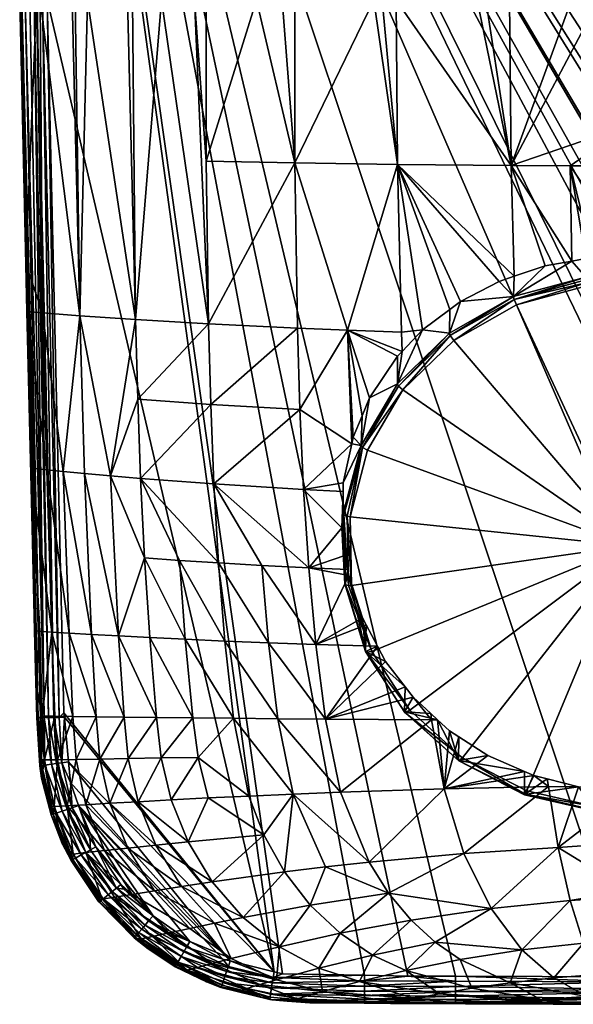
# Model space of a CAD drawing. Extents: x -0.028 to 0.038, y -0.127 to 0.028.
# Tile 1 of 34: x -0.023 to -0.002, y -0.127 to -0.091. Entities that reach past the tile are written whole.
import ezdxf

# ---------------------------------------------------------------- set-up
doc = ezdxf.new("R2010")
doc.units = 0
doc.layers.add('mesh', color=7, linetype='CONTINUOUS')

msp = doc.modelspace()

# ---------------------------------------------------------------- meshes
at = {"layer": 'mesh'}
mesh = msp.add_polyface(dxfattribs=at)
corners = [(0.01877, -0.122204, 0.128967), (0.018139, -0.122954, 0.128967), (-0.022335, -0.060637, 0.128967), (-0.008449, -0.126299, 0.128967), (-0.010035, -0.12627, 0.128967), (0.020097, -0.118574, 0.128967), (0.019746, -0.120222, 0.128967), (0.020337, -0.11364, 0.128967), (0.020241, -0.116949, 0.128967), (0.00614, -0.126303, 0.128967), (-0.000374, -0.126331, 0.128967), (0.012641, -0.126049, 0.128967), (0.01015, -0.126286, 0.128967), (0.015594, -0.125149, 0.128967), (0.014207, -0.125713, 0.128967), (-0.001337, -0.06066, 0.104378), (-0.001473, -0.09066, 0.104914), (-0.000375, -0.09066, 0.10488), (-0.002538, -0.06066, 0.104557), (-0.002473, -0.09066, 0.105092), (-0.003409, -0.06066, 0.104688), (-0.00474, -0.09066, 0.105494), (-0.005704, -0.06066, 0.105031), (-0.005606, -0.09066, 0.105648), (-0.005956, -0.06066, 0.105128), (-0.005923, -0.09066, 0.10578), (-0.006337, -0.06066, 0.105276), (-0.008878, -0.09066, 0.107011), (-0.009331, -0.06066, 0.106434), (-0.009385, -0.09066, 0.107222), (-0.010205, -0.06066, 0.106773), (-0.009694, -0.09066, 0.10735), (-0.01134, -0.06066, 0.107543), (-0.012583, -0.09066, 0.109375), (-0.01308, -0.06066, 0.108725), (-0.01304, -0.09066, 0.109695), (-0.014364, -0.06066, 0.109596), (-0.013983, -0.09066, 0.110356), (-0.015094, -0.06066, 0.110366), (-0.015815, -0.09066, 0.112319), (-0.016483, -0.06066, 0.111833), (-0.016237, -0.09066, 0.112771), (-0.008829, -0.09667, 0.107038), (-0.02201, -0.09066, 0.12393), (-0.022628, -0.09066, 0.127921), (-0.022402, -0.100319, 0.127925), (-0.012582, -0.096618, 0.109345), (-0.015819, -0.096559, 0.112269), (-0.004677, -0.096708, 0.105521), (-0.000375, -0.095236, 0.10496), (-0.002528, -0.096718, 0.105122), (-0.000375, -0.096722, 0.104986), (-0.02015, -0.09066, 0.118439), (-0.018392, -0.102336, 0.115681), (-0.018691, -0.09066, 0.116081), (-0.020597, -0.09066, 0.119634), (-0.020432, -0.102196, 0.11946), (-0.020705, -0.09066, 0.119924), (-0.02179, -0.102091, 0.123632), (-0.021992, -0.09066, 0.123811), (-0.021874, -0.09066, 0.123044), (-0.018504, -0.09066, 0.115778), (-0.017445, -0.09066, 0.114066), (-0.015729, -0.102494, 0.112335), (-0.022613, -0.09066, 0.1281)]
mesh.append_faces([[corners[k] for k in face] for face in [(0, 1, 2, 2), (3, 4, 2, 2), (5, 6, 2, 2), (7, 8, 2, 2), (9, 10, 2, 2), (11, 12, 2, 2), (13, 14, 2, 2), (15, 16, 17, 17), (18, 19, 16, 16), (20, 21, 19, 19), (22, 23, 21, 21), (24, 25, 23, 23), (26, 27, 25, 25), (28, 29, 27, 27), (30, 31, 29, 29), (32, 33, 31, 31), (34, 35, 33, 33), (36, 37, 35, 35), (38, 39, 37, 37), (40, 41, 39, 39), (42, 27, 29, 29), (43, 44, 45, 45), (46, 35, 37, 37), (46, 33, 35, 35), (31, 33, 46, 46), (37, 47, 46, 46), (48, 27, 42, 42), (25, 27, 48, 48), (49, 17, 16, 16), (48, 23, 25, 25), (48, 21, 23, 23), (19, 21, 48, 48), (48, 16, 19, 19), (48, 49, 16, 16), (50, 49, 48, 48), (50, 51, 49, 49), (52, 53, 54, 54), (55, 56, 52, 52), (55, 57, 56, 56), (58, 59, 43, 43), (60, 59, 58, 58), (57, 60, 56, 56), (53, 61, 54, 54), (53, 62, 61, 61), (63, 41, 62, 62), (47, 39, 41, 41), (37, 39, 47, 47), (42, 31, 46, 46), (29, 31, 42, 42), (44, 64, 45, 45)]])
mesh = msp.add_polyface(dxfattribs=at)
corners = [(-0.022335, -0.060637, 0.128967), (-0.013026, -0.126216, 0.128967), (-0.013337, -0.126139, 0.128967), (-0.010035, -0.12627, 0.128967), (-0.021187, -0.116855, 0.128951), (-0.021629, -0.090637, 0.128967), (-0.02101, -0.116694, 0.128967), (-0.022361, -0.102041, 0.127923), (-0.021998, -0.116876, 0.128089), (-0.022224, -0.10776, 0.127919), (-0.022082, -0.113703, 0.127914), (-0.022037, -0.115565, 0.127912), (-0.021452, -0.113741, 0.123923), (-0.021636, -0.107822, 0.123643), (-0.021887, -0.113715, 0.125969), (-0.021802, -0.116808, 0.126126), (-0.021344, -0.116814, 0.124207), (-0.018814, -0.116847, 0.119348), (-0.017634, -0.116861, 0.117976), (-0.019022, -0.11388, 0.118664), (-0.015365, -0.111217, 0.113648), (-0.013788, -0.11131, 0.112375), (-0.015533, -0.108337, 0.113018), (-0.013538, -0.114134, 0.113318), (-0.015132, -0.114069, 0.114488), (-0.013205, -0.116906, 0.114498), (-0.012262, -0.108539, 0.110423), (-0.012396, -0.105622, 0.109847), (-0.01207, -0.1114, 0.111226), (-0.011808, -0.114197, 0.112265), (-0.020819, -0.113779, 0.122034), (-0.020682, -0.116823, 0.12245), (-0.021038, -0.107882, 0.12158), (-0.020005, -0.113826, 0.120285), (-0.020261, -0.107956, 0.11964), (-0.019316, -0.108041, 0.117815), (-0.018068, -0.111034, 0.116542), (-0.016793, -0.111124, 0.115038), (-0.018211, -0.108135, 0.116102), (-0.016581, -0.114004, 0.115769), (-0.017879, -0.11394, 0.11716), (-0.016302, -0.116875, 0.116713), (-0.018316, -0.105239, 0.115821), (-0.01565, -0.105431, 0.112585), (-0.019834, -0.116834, 0.120836), (-0.022613, -0.09066, 0.1281), (-0.021865, -0.116872, 0.128479), (-0.022422, -0.090655, 0.128577), (-0.021734, -0.116869, 0.128653), (-0.021953, -0.116874, 0.128286), (-0.022553, -0.090658, 0.128333)]
mesh.append_faces([[corners[k] for k in face] for face in [(0, 1, 2, 2), (0, 3, 1, 1), (4, 5, 6, 6), (7, 8, 9, 9), (8, 10, 9, 9), (8, 11, 10, 10), (9, 12, 13, 13), (11, 14, 10, 10), (11, 15, 14, 14), (14, 9, 10, 10), (14, 12, 9, 9), (15, 12, 14, 14), (15, 16, 12, 12), (17, 18, 19, 19), (20, 21, 22, 22), (20, 23, 21, 21), (24, 23, 20, 20), (24, 25, 23, 23), (22, 26, 27, 27), (21, 28, 22, 22), (23, 29, 21, 21), (30, 12, 31, 31), (30, 13, 12, 12), (32, 13, 30, 30), (19, 33, 17, 17), (19, 34, 33, 33), (35, 34, 19, 19), (36, 37, 38, 38), (36, 39, 37, 37), (40, 39, 36, 36), (40, 41, 39, 39), (40, 19, 18, 18), (36, 19, 40, 40), (36, 35, 19, 19), (38, 35, 36, 36), (38, 42, 35, 35), (43, 42, 38, 38), (33, 30, 44, 44), (33, 32, 30, 30), (34, 32, 33, 33), (24, 37, 39, 39), (20, 37, 24, 24), (20, 38, 37, 37), (22, 38, 20, 20), (22, 43, 38, 38), (27, 43, 22, 22), (7, 45, 8, 8), (46, 47, 48, 48), (8, 45, 49, 49), (49, 50, 46, 46)]])
mesh = msp.add_polyface(dxfattribs=at)
corners = [(-0.021629, -0.090637, 0.128967), (-0.022335, -0.060637, 0.128967), (-0.013337, -0.126139, 0.128967), (-0.02101, -0.116694, 0.128967), (-0.022361, -0.102041, 0.127923), (-0.02179, -0.102091, 0.123632), (-0.022402, -0.100319, 0.127925), (-0.021636, -0.107822, 0.123643), (-0.022224, -0.10776, 0.127919), (-0.010124, -0.105853, 0.108486), (-0.009847, -0.105192, 0.108198), (-0.010655, -0.102725, 0.108291), (-0.012582, -0.096618, 0.109345), (-0.015729, -0.102494, 0.112335), (-0.012485, -0.102652, 0.109495), (-0.015819, -0.096559, 0.112269), (-0.010447, -0.106627, 0.108824), (-0.0105, -0.106874, 0.108916), (-0.012396, -0.105622, 0.109847), (-0.008681, -0.102791, 0.107248), (-0.008829, -0.09667, 0.107038), (-0.02015, -0.09066, 0.118439), (-0.020432, -0.102196, 0.11946), (-0.018392, -0.102336, 0.115681), (-0.02201, -0.09066, 0.12393), (-0.021038, -0.107882, 0.12158), (-0.021874, -0.09066, 0.123044), (-0.020261, -0.107956, 0.11964), (-0.019316, -0.108041, 0.117815), (-0.018316, -0.105239, 0.115821), (-0.01565, -0.105431, 0.112585), (-0.017445, -0.09066, 0.114066), (-0.016237, -0.09066, 0.112771), (-0.021187, -0.116855, 0.128951), (-0.021793, -0.09064, 0.128948), (-0.022613, -0.09066, 0.1281), (-0.021953, -0.116874, 0.128286), (-0.022553, -0.090658, 0.128333), (-0.022422, -0.090655, 0.128577), (-0.021865, -0.116872, 0.128479), (-0.021569, -0.116865, 0.128794), (-0.0221, -0.090648, 0.12885), (-0.021999, -0.090645, 0.128888), (-0.021382, -0.11686, 0.128894), (-0.021734, -0.116869, 0.128653), (-0.022256, -0.090651, 0.128743), (-0.008825, -0.103676, 0.107436), (-0.008654, -0.103496, 0.107334), (-0.010155, -0.106927, 0.105579), (-0.008832, -0.104678, 0.104738), (-0.010104, -0.107001, 0.10544), (-0.009922, -0.1071, 0.105376), (-0.008631, -0.104905, 0.104555)]
mesh.append_faces([[corners[k] for k in face] for face in [(0, 1, 2, 2), (2, 3, 0, 0), (4, 5, 6, 6), (4, 7, 5, 5), (8, 7, 4, 4), (9, 10, 11, 11), (12, 13, 14, 14), (12, 15, 13, 13), (11, 16, 9, 9), (11, 17, 16, 16), (18, 17, 11, 11), (11, 19, 20, 20), (21, 22, 23, 23), (5, 24, 6, 6), (25, 5, 7, 7), (22, 5, 25, 25), (22, 26, 5, 5), (27, 22, 25, 25), (28, 22, 27, 27), (28, 23, 22, 22), (29, 23, 28, 28), (29, 13, 23, 23), (30, 13, 29, 29), (30, 14, 13, 13), (13, 31, 23, 23), (15, 32, 13, 13), (18, 14, 30, 30), (11, 14, 18, 18), (11, 12, 14, 14), (20, 12, 11, 11), (33, 34, 0, 0), (6, 35, 4, 4), (36, 35, 37, 37), (37, 38, 39, 39), (40, 41, 42, 42), (43, 42, 34, 34), (43, 40, 42, 42), (33, 43, 34, 34), (44, 45, 41, 41), (44, 38, 45, 45), (40, 44, 41, 41), (11, 10, 46, 46), (46, 47, 11, 11), (48, 9, 16, 16), (48, 10, 9, 9), (49, 10, 48, 48), (49, 46, 10, 10), (48, 50, 49, 49), (50, 51, 52, 52)]])
mesh = msp.add_polyface(dxfattribs=at)
corners = [(-0.022335, -0.060637, 0.128967), (-0.006709, -0.126306, 0.128967), (-0.008449, -0.126299, 0.128967), (-0.010608, -0.111681, 0.110492), (-0.011808, -0.114197, 0.112265), (-0.010108, -0.113221, 0.110906), (-0.01207, -0.1114, 0.111226), (-0.01064, -0.111464, 0.110429), (-0.009973, -0.113477, 0.110974), (-0.009561, -0.114261, 0.111181), (-0.011462, -0.11692, 0.11355), (-0.008552, -0.115747, 0.111583), (-0.009268, -0.114818, 0.111329), (-0.010861, -0.109941, 0.109989), (-0.012262, -0.108539, 0.110423), (-0.010717, -0.110933, 0.110275), (-0.010818, -0.108611, 0.109555), (-0.010916, -0.11959, 0.115088), (-0.007586, -0.116946, 0.111977), (-0.012396, -0.105622, 0.109847), (-0.0105, -0.106874, 0.108916), (-0.015533, -0.108337, 0.113018), (-0.013788, -0.11131, 0.112375), (-0.013538, -0.114134, 0.113318), (-0.013205, -0.116906, 0.114498), (-0.012643, -0.119658, 0.115925), (-0.010807, -0.108291, 0.10945), (-0.010811, -0.10942, 0.106511), (-0.010155, -0.106927, 0.105579), (-0.010447, -0.106627, 0.108824), (-0.010755, -0.111987, 0.10747), (-0.009992, -0.114453, 0.108392), (-0.010786, -0.109461, 0.10641), (-0.010731, -0.112022, 0.107367), (-0.00997, -0.114482, 0.108287), (-0.010104, -0.107001, 0.10544), (-0.01067, -0.109514, 0.106305), (-0.010615, -0.112046, 0.107252), (-0.009763, -0.114447, 0.108123), (-0.010562, -0.109534, 0.106286), (-0.009922, -0.1071, 0.105376), (-0.010508, -0.11204, 0.107223)]
mesh.append_faces([[corners[k] for k in face] for face in [(0, 1, 2, 2), (3, 4, 5, 5), (3, 6, 4, 4), (7, 6, 3, 3), (4, 8, 5, 5), (4, 9, 8, 8), (10, 9, 4, 4), (11, 12, 10, 10), (6, 13, 14, 14), (6, 15, 13, 13), (7, 15, 6, 6), (13, 16, 14, 14), (17, 18, 10, 10), (19, 14, 20, 20), (21, 6, 14, 14), (22, 4, 6, 6), (23, 10, 4, 4), (24, 10, 23, 23), (24, 17, 10, 10), (25, 17, 24, 24), (14, 26, 20, 20), (14, 16, 26, 26), (27, 26, 16, 16), (28, 26, 27, 27), (28, 20, 26, 26), (29, 20, 28, 28), (13, 27, 16, 16), (13, 30, 27, 27), (15, 30, 13, 13), (31, 3, 5, 5), (30, 3, 31, 31), (30, 7, 3, 3), (15, 7, 30, 30), (27, 32, 28, 28), (27, 33, 32, 32), (30, 33, 27, 27), (30, 34, 33, 33), (31, 34, 30, 30), (28, 32, 35, 35), (32, 36, 35, 35), (32, 37, 36, 36), (33, 37, 32, 32), (33, 38, 37, 37), (34, 38, 33, 33), (35, 39, 40, 40), (36, 39, 35, 35), (36, 41, 39, 39), (37, 41, 36, 36), (37, 38, 41, 41)]])
mesh = msp.add_polyface(dxfattribs=at)
corners = [(-0.022335, -0.060637, 0.128967), (-0.000374, -0.126331, 0.128967), (-0.006709, -0.126306, 0.128967), (0.009397, -0.126289, 0.128967), (0.00614, -0.126303, 0.128967), (0.01015, -0.126286, 0.128967), (0.013607, -0.125957, 0.128967), (0.012641, -0.126049, 0.128967), (-0.007586, -0.116946, 0.111977), (-0.007616, -0.116717, 0.111859), (-0.008262, -0.116123, 0.111687), (-0.007372, -0.116941, 0.111925), (-0.007128, -0.11947, 0.113701), (-0.00693, -0.117348, 0.112043), (-0.006583, -0.117571, 0.112112), (-0.00553, -0.118251, 0.112323), (-0.011462, -0.11692, 0.11355), (-0.009268, -0.114818, 0.111329), (-0.009561, -0.114261, 0.111181), (-0.008552, -0.115747, 0.111583), (-0.010916, -0.11959, 0.115088), (-0.008574, -0.11665, 0.109214), (-0.009992, -0.114453, 0.108392), (-0.009973, -0.113477, 0.110974), (-0.010108, -0.113221, 0.110906), (-0.006597, -0.118429, 0.109879), (-0.004186, -0.118831, 0.11251), (0.003838, -0.119515, 0.110285), (0.003822, -0.118665, 0.112457), (0.004781, -0.118251, 0.112323), (-0.000375, -0.110594, 0.106683), (-0.006449, -0.118328, 0.109574), (-0.004105, -0.119537, 0.110026), (-0.008379, -0.116592, 0.108925), (-0.009763, -0.114447, 0.108123), (0.001168, -0.120086, 0.110231), (0.003738, -0.119389, 0.109971), (-0.001507, -0.120137, 0.11025), (0.006028, -0.118092, 0.109486), (0.009014, -0.106742, 0.105242), (0.007629, -0.104597, 0.10444), (-0.008631, -0.104905, 0.104555), (-0.009922, -0.1071, 0.105376), (-0.010508, -0.11204, 0.107223), (-0.010562, -0.109534, 0.106286), (-0.006583, -0.118448, 0.10977), (-0.004187, -0.119684, 0.110232), (-0.008555, -0.116674, 0.109107), (-0.00997, -0.114482, 0.108287), (-0.004162, -0.119654, 0.110128)]
mesh.append_faces([[corners[k] for k in face] for face in [(0, 1, 2, 2), (0, 3, 4, 4), (0, 5, 3, 3), (0, 6, 7, 7), (8, 9, 10, 10), (8, 11, 9, 9), (12, 11, 8, 8), (12, 13, 11, 11), (12, 14, 13, 13), (12, 15, 14, 14), (16, 17, 18, 18), (16, 10, 19, 19), (16, 8, 10, 10), (20, 12, 8, 8), (21, 19, 10, 10), (22, 23, 18, 18), (22, 24, 23, 23), (22, 19, 21, 21), (22, 17, 19, 19), (18, 17, 22, 22), (25, 13, 14, 14), (25, 11, 13, 13), (21, 11, 25, 25), (21, 9, 11, 11), (10, 9, 21, 21), (25, 15, 26, 26), (14, 15, 25, 25), (27, 28, 29, 29), (30, 31, 32, 32), (30, 33, 31, 31), (34, 33, 30, 30), (30, 35, 36, 36), (30, 37, 35, 35), (32, 37, 30, 30), (36, 38, 30, 30), (39, 40, 30, 30), (30, 41, 42, 42), (30, 43, 34, 34), (30, 44, 43, 43), (42, 44, 30, 30), (25, 45, 21, 21), (25, 46, 45, 45), (22, 47, 48, 48), (21, 47, 22, 22), (21, 45, 47, 47), (45, 31, 47, 47), (45, 49, 31, 31), (48, 33, 34, 34), (47, 33, 48, 48), (47, 31, 33, 33)]])
mesh = msp.add_polyface(dxfattribs=at)
corners = [(0.009979, -0.107929, 0.109314), (0.011656, -0.105621, 0.109854), (0.009758, -0.106906, 0.108929), (0.010058, -0.108291, 0.10945), (0.01133, -0.1114, 0.111232), (0.00989, -0.111464, 0.110429), (0.009858, -0.111681, 0.110492), (0.010026, -0.110528, 0.110158), (0.011522, -0.108538, 0.110429), (0.010111, -0.109941, 0.109989), (0.010068, -0.108611, 0.109555), (0.009396, -0.113104, 0.110874), (0.011068, -0.114197, 0.112271), (0.012799, -0.114134, 0.113325), (0.014394, -0.114069, 0.114497), (0.013048, -0.11131, 0.112382), (0.014912, -0.10543, 0.112595), (0.014795, -0.108337, 0.113028), (-0.022335, -0.060637, 0.128967), (0.0157, -0.125072, 0.128967), (0.015594, -0.125149, 0.128967), (0.017015, -0.124119, 0.128967), (0.017383, -0.123852, 0.128967), (0.018139, -0.122954, 0.128967), (0.019053, -0.121629, 0.128967), (0.01877, -0.122204, 0.128967), (0.014207, -0.125713, 0.128967), (0.013607, -0.125957, 0.128967), (0.010061, -0.111594, 0.107323), (0.009405, -0.114086, 0.108255), (0.010006, -0.109027, 0.106363), (0.009697, -0.106627, 0.108824), (0.009243, -0.106561, 0.105441), (-0.000375, -0.110594, 0.106683), (0.009758, -0.109149, 0.106142), (0.009014, -0.106742, 0.105242), (0.009812, -0.111655, 0.107079), (0.009172, -0.114089, 0.107989), (0.010036, -0.111629, 0.107221), (0.009981, -0.109068, 0.106263), (0.009193, -0.106636, 0.105303), (0.00992, -0.111658, 0.107107), (0.009382, -0.114116, 0.108151), (0.009866, -0.109125, 0.10616)]
mesh.append_faces([[corners[k] for k in face] for face in [(0, 1, 2, 2), (0, 3, 1, 1), (4, 5, 6, 6), (4, 7, 5, 5), (8, 7, 4, 4), (8, 9, 7, 7), (10, 9, 8, 8), (11, 4, 6, 6), (11, 12, 4, 4), (13, 14, 15, 15), (8, 3, 10, 10), (8, 1, 3, 3), (16, 1, 8, 8), (8, 15, 17, 17), (4, 15, 8, 8), (4, 13, 15, 15), (12, 13, 4, 4), (18, 19, 20, 20), (18, 21, 19, 19), (18, 22, 21, 21), (18, 23, 22, 22), (18, 24, 25, 25), (18, 26, 27, 27), (6, 28, 29, 29), (5, 28, 6, 6), (3, 0, 30, 30), (30, 10, 3, 3), (30, 9, 10, 10), (28, 9, 30, 30), (28, 7, 9, 9), (5, 7, 28, 28), (30, 31, 32, 32), (30, 2, 31, 31), (0, 2, 30, 30), (33, 34, 35, 35), (33, 36, 34, 34), (37, 36, 33, 33), (28, 38, 29, 29), (28, 39, 38, 38), (30, 39, 28, 28), (30, 32, 39, 39), (32, 40, 39, 39), (38, 41, 42, 42), (38, 43, 41, 41), (39, 43, 38, 38), (39, 35, 43, 43), (40, 35, 39, 39), (41, 34, 36, 36), (43, 34, 41, 41), (43, 35, 34, 34)]])
mesh = msp.add_polyface(dxfattribs=at)
corners = [(0.01499, -0.102493, 0.112346), (0.011745, -0.102652, 0.109502), (0.011656, -0.105621, 0.109854), (0.015081, -0.096559, 0.112281), (0.021476, -0.10776, 0.127921), (0.02161, -0.102041, 0.127921), (0.021047, -0.10209, 0.12366), (0.019692, -0.102195, 0.119482), (0.019416, -0.09066, 0.118472), (0.017653, -0.102335, 0.115697), (0.007939, -0.102791, 0.107252), (0.007804, -0.103389, 0.107274), (0.007911, -0.103503, 0.107338), (0.009697, -0.106627, 0.108824), (0.009758, -0.106906, 0.108929), (0.009914, -0.102725, 0.108296), (0.009222, -0.10549, 0.108328), (0.009098, -0.105192, 0.108198), (0.008168, -0.103775, 0.107491), (0.014912, -0.10543, 0.112595), (0.016702, -0.09066, 0.114077), (0.011842, -0.096617, 0.109352), (0.008087, -0.09667, 0.107041), (0.020893, -0.107821, 0.123669), (0.017577, -0.105238, 0.115837), (0.014795, -0.108337, 0.113028), (0.018576, -0.10804, 0.117832), (0.01952, -0.107955, 0.11966), (0.020296, -0.107881, 0.121604), (-0.022335, -0.060637, 0.128967), (0.019746, -0.120222, 0.128967), (0.019053, -0.121629, 0.128967), (0.020209, -0.118051, 0.128967), (0.020097, -0.118574, 0.128967), (0.020241, -0.116949, 0.128967), (0.02126, -0.09066, 0.12393), (0.007256, -0.10281, 0.106948), (0.020879, -0.090637, 0.128967), (0.021068, -0.090641, 0.128947), (0.020337, -0.11364, 0.128967), (0.021248, -0.116975, 0.128074), (0.021872, -0.09066, 0.128086), (0.021809, -0.090658, 0.128335), (0.021206, -0.116974, 0.128273), (0.02129, -0.090646, 0.128879), (0.021445, -0.09065, 0.128784), (0.02064, -0.116959, 0.12889), (0.020444, -0.116954, 0.128949), (0.021606, -0.090654, 0.128643), (0.020991, -0.116968, 0.128643), (0.007825, -0.104363, 0.10462), (0.009243, -0.106561, 0.105441), (0.007782, -0.10445, 0.104486), (0.009193, -0.106636, 0.105303), (0.007629, -0.104597, 0.10444), (0.009014, -0.106742, 0.105242)]
mesh.append_faces([[corners[k] for k in face] for face in [(0, 1, 2, 2), (3, 1, 0, 0), (4, 5, 6, 6), (7, 8, 9, 9), (10, 11, 12, 12), (13, 14, 15, 15), (15, 16, 13, 13), (15, 17, 16, 16), (18, 17, 15, 15), (14, 1, 15, 15), (14, 2, 1, 1), (19, 0, 2, 2), (9, 0, 19, 19), (9, 20, 0, 0), (21, 1, 3, 3), (22, 1, 21, 21), (22, 15, 1, 1), (10, 15, 22, 22), (10, 18, 15, 15), (12, 18, 10, 10), (23, 6, 7, 7), (23, 4, 6, 6), (19, 24, 9, 9), (19, 25, 24, 24), (26, 9, 24, 24), (27, 7, 9, 9), (28, 7, 27, 27), (28, 23, 7, 7), (29, 30, 31, 31), (29, 32, 33, 33), (29, 34, 32, 32), (35, 6, 5, 5), (10, 36, 11, 11), (22, 36, 10, 10), (37, 38, 39, 39), (40, 41, 5, 5), (42, 41, 43, 43), (44, 45, 46, 46), (38, 44, 47, 47), (45, 48, 49, 49), (50, 12, 11, 11), (50, 18, 12, 12), (50, 17, 18, 18), (51, 17, 50, 50), (51, 16, 17, 17), (13, 16, 51, 51), (51, 52, 53, 53), (50, 52, 51, 51), (53, 54, 55, 55), (52, 54, 53, 53)]])
mesh = msp.add_polyface(dxfattribs=at)
corners = [(0.017653, -0.102335, 0.115697), (0.01794, -0.09066, 0.116082), (0.017763, -0.09066, 0.115795), (0.019416, -0.09066, 0.118472), (0.019692, -0.102195, 0.119482), (0.019857, -0.09066, 0.119655), (0.019957, -0.09066, 0.119923), (0.015081, -0.096559, 0.112281), (0.015091, -0.09066, 0.112316), (0.013594, -0.09066, 0.11068), (0.015497, -0.09066, 0.11276), (0.01499, -0.102493, 0.112346), (0.016702, -0.09066, 0.114077), (0.012284, -0.09066, 0.109698), (0.011842, -0.096617, 0.109352), (0.008087, -0.09667, 0.107041), (0.008604, -0.09066, 0.107279), (0.008116, -0.09066, 0.107048), (0.009817, -0.09066, 0.107851), (0.011846, -0.09066, 0.109371), (0.005772, -0.09066, 0.105942), (0.003931, -0.096708, 0.105522), (0.005173, -0.09066, 0.105805), (0.001781, -0.096718, 0.105123), (-0.000375, -0.095236, 0.10496), (-0.000375, -0.096722, 0.104986), (-0.000375, -0.09066, 0.10488), (0.001621, -0.09066, 0.104992), (0.001736, -0.09066, 0.105018), (0.003982, -0.09066, 0.105532), (0.002683, -0.100372, 0.10534), (0.021126, -0.09066, 0.123061), (0.021047, -0.10209, 0.12366), (-0.000375, -0.06066, 0.104356), (0.001377, -0.06066, 0.104427), (0.002658, -0.06066, 0.104671), (0.005205, -0.06066, 0.105157), (0.005608, -0.06066, 0.105233), (0.005803, -0.06066, 0.105271), (0.008262, -0.06066, 0.106309), (0.008574, -0.06066, 0.106441), (0.010612, -0.06066, 0.107511), (0.01235, -0.06066, 0.108693), (0.013351, -0.06066, 0.109375), (0.014342, -0.06066, 0.110372), (0.020337, -0.11364, 0.128967), (-0.022335, -0.060637, 0.128967), (0.020879, -0.090637, 0.128967), (0.02126, -0.09066, 0.12393), (0.02161, -0.102041, 0.127921), (0.021878, -0.090661, 0.127921), (0.021837, -0.06066, 0.12295), (0.022094, -0.06066, 0.124659), (0.021872, -0.09066, 0.128086), (0.02112, -0.116971, 0.128467), (0.021734, -0.090657, 0.128471), (0.021809, -0.090658, 0.128335), (0.020991, -0.116968, 0.128643), (0.021606, -0.090654, 0.128643), (0.022584, -0.06066, 0.127922)]
mesh.append_faces([[corners[k] for k in face] for face in [(0, 1, 2, 2), (0, 3, 1, 1), (4, 5, 3, 3), (6, 5, 4, 4), (7, 8, 9, 9), (7, 10, 8, 8), (11, 10, 7, 7), (11, 12, 10, 10), (9, 13, 14, 14), (15, 16, 17, 17), (15, 18, 16, 16), (14, 18, 15, 15), (14, 19, 18, 18), (13, 19, 14, 14), (20, 15, 17, 17), (20, 21, 15, 15), (22, 21, 20, 20), (23, 24, 25, 25), (26, 24, 23, 23), (23, 27, 26, 26), (23, 28, 27, 27), (21, 28, 23, 23), (21, 29, 28, 28), (22, 29, 21, 21), (30, 21, 23, 23), (2, 12, 0, 0), (14, 7, 9, 9), (4, 31, 6, 6), (4, 32, 31, 31), (27, 33, 26, 26), (28, 34, 27, 27), (29, 35, 28, 28), (22, 36, 29, 29), (20, 37, 22, 22), (17, 38, 20, 20), (16, 39, 17, 17), (18, 40, 16, 16), (19, 41, 18, 18), (13, 42, 19, 19), (9, 43, 13, 13), (8, 44, 9, 9), (45, 46, 47, 47), (48, 49, 50, 50), (48, 31, 32, 32), (51, 31, 48, 48), (52, 48, 50, 50), (49, 53, 50, 50), (54, 55, 56, 56), (57, 58, 55, 55), (59, 50, 53, 53)]])
mesh = msp.add_polyface(dxfattribs=at)
corners = [(-0.008829, -0.09667, 0.107038), (-0.006523, -0.101671, 0.106246), (-0.005118, -0.100941, 0.105753), (-0.006912, -0.101962, 0.106427), (-0.002528, -0.096718, 0.105122), (-0.001951, -0.10011, 0.105135), (-0.001708, -0.100066, 0.105102), (-0.002465, -0.100201, 0.105206), (-0.004677, -0.096708, 0.105521), (-0.003432, -0.100372, 0.10534), (-0.010655, -0.102725, 0.108291), (-0.008654, -0.103496, 0.107334), (-0.008681, -0.102791, 0.107248), (-0.007918, -0.102716, 0.106896), (-0.00457, -0.100756, 0.105619), (-0.000375, -0.099891, 0.105042), (-0.000375, -0.099997, 0.105045), (-0.000375, -0.096722, 0.104986), (0.000785, -0.100732, 0.103262), (-0.001955, -0.100784, 0.103282), (-0.004588, -0.101498, 0.103549), (-0.006934, -0.102827, 0.104045), (-0.008825, -0.103676, 0.107436), (-0.008832, -0.104678, 0.104738), (-0.000375, -0.110594, 0.106683), (-0.001918, -0.101103, 0.103134), (-0.004488, -0.1018, 0.103395), (0.000758, -0.101052, 0.103115), (-0.006777, -0.103097, 0.10388), (-0.008631, -0.104905, 0.104555), (-0.004566, -0.1016, 0.10342), (-0.001947, -0.100889, 0.103155), (-0.0069, -0.102921, 0.103914), (-0.008788, -0.104763, 0.104603), (-0.010104, -0.107001, 0.10544), (-0.001934, -0.100994, 0.10312)]
mesh.append_faces([[corners[k] for k in face] for face in [(0, 1, 2, 2), (3, 1, 0, 0), (4, 5, 6, 6), (4, 7, 5, 5), (8, 7, 4, 4), (8, 9, 7, 7), (10, 11, 12, 12), (11, 13, 12, 12), (0, 2, 14, 14), (6, 15, 4, 4), (16, 15, 6, 6), (14, 9, 8, 8), (0, 13, 3, 3), (0, 12, 13, 13), (8, 0, 14, 14), (15, 17, 4, 4), (18, 6, 19, 19), (18, 16, 6, 6), (20, 9, 14, 14), (20, 7, 9, 9), (19, 7, 20, 20), (19, 5, 7, 7), (6, 5, 19, 19), (20, 1, 21, 21), (20, 2, 1, 1), (14, 2, 20, 20), (11, 22, 23, 23), (23, 13, 11, 11), (21, 13, 23, 23), (21, 3, 13, 13), (1, 3, 21, 21), (24, 25, 26, 26), (24, 27, 25, 25), (24, 28, 29, 29), (26, 28, 24, 24), (19, 30, 31, 31), (20, 30, 19, 19), (20, 32, 30, 30), (21, 32, 20, 20), (21, 33, 32, 32), (23, 33, 21, 21), (23, 34, 33, 33), (31, 30, 35, 35), (32, 28, 30, 30), (32, 29, 28, 28), (33, 29, 32, 32), (33, 34, 29, 29), (35, 26, 25, 25), (30, 26, 35, 35), (30, 28, 26, 26)]])
mesh = msp.add_polyface(dxfattribs=at)
corners = [(-0.020996, -0.116849, 0.128967), (-0.021187, -0.116855, 0.128951), (-0.02101, -0.116694, 0.128967), (-0.02109, -0.118511, 0.128951), (-0.020845, -0.118481, 0.128967), (-0.020775, -0.119237, 0.128967), (-0.021284, -0.118537, 0.128894), (-0.021569, -0.116865, 0.128794), (-0.021382, -0.11686, 0.128894), (-0.02147, -0.118563, 0.128793), (-0.021734, -0.116869, 0.128653), (-0.021718, -0.118411, 0.126233), (-0.021853, -0.118618, 0.1279), (-0.021826, -0.119075, 0.127899), (-0.021866, -0.118412, 0.127901), (-0.021344, -0.116814, 0.124207), (-0.021802, -0.116808, 0.126126), (-0.018814, -0.116847, 0.119348), (-0.018661, -0.118358, 0.119765), (-0.017634, -0.116861, 0.117976), (-0.019702, -0.118376, 0.121177), (-0.01934, -0.119993, 0.121564), (-0.01611, -0.118318, 0.11727), (-0.014258, -0.119729, 0.116858), (-0.014823, -0.11689, 0.115553), (-0.017461, -0.118339, 0.118465), (-0.016302, -0.116875, 0.116713), (-0.013205, -0.116906, 0.114498), (-0.015132, -0.114069, 0.114488), (-0.012643, -0.119658, 0.115925), (-0.021248, -0.118403, 0.124393), (-0.020682, -0.116823, 0.12245), (-0.021452, -0.113741, 0.123923), (-0.019834, -0.116834, 0.120836), (-0.020569, -0.118391, 0.122715), (-0.020005, -0.113826, 0.120285), (-0.017879, -0.11394, 0.11716), (-0.020819, -0.113779, 0.122034), (-0.016581, -0.114004, 0.115769), (-0.021894, -0.118621, 0.128082), (-0.021958, -0.116873, 0.127907), (-0.022037, -0.115565, 0.127912), (-0.021998, -0.116876, 0.128089), (-0.021865, -0.116872, 0.128479), (-0.021704, -0.118595, 0.128566), (-0.021953, -0.116874, 0.128286), (-0.021813, -0.11861, 0.12838)]
mesh.append_faces([[corners[k] for k in face] for face in [(0, 1, 2, 2), (0, 3, 1, 1), (4, 3, 0, 0), (5, 3, 4, 4), (6, 7, 8, 8), (6, 9, 7, 7), (3, 8, 1, 1), (3, 6, 8, 8), (9, 10, 7, 7), (11, 12, 13, 13), (11, 14, 12, 12), (11, 15, 16, 16), (17, 18, 19, 19), (20, 18, 17, 17), (20, 21, 18, 18), (22, 23, 24, 24), (25, 19, 18, 18), (26, 19, 25, 25), (24, 27, 28, 28), (24, 29, 27, 27), (23, 29, 24, 24), (30, 15, 11, 11), (31, 15, 30, 30), (31, 32, 15, 15), (20, 33, 34, 34), (17, 33, 20, 20), (17, 35, 33, 33), (36, 19, 26, 26), (34, 31, 30, 30), (33, 31, 34, 34), (33, 37, 31, 31), (22, 26, 25, 25), (24, 26, 22, 22), (24, 38, 26, 26), (28, 38, 24, 24), (39, 14, 40, 40), (39, 12, 14, 14), (13, 12, 39, 39), (40, 41, 42, 42), (40, 42, 39, 39), (43, 10, 44, 44), (39, 45, 46, 46), (42, 45, 39, 39), (46, 43, 44, 44), (45, 43, 46, 46), (9, 44, 10, 10), (16, 40, 11, 11), (41, 40, 16, 16), (40, 14, 11, 11)]])
mesh = msp.add_polyface(dxfattribs=at)
corners = [(-0.013337, -0.126139, 0.128967), (-0.020996, -0.116849, 0.128967), (-0.02101, -0.116694, 0.128967), (-0.020845, -0.118481, 0.128967), (-0.01494, -0.125745, 0.128967), (-0.020775, -0.119237, 0.128967), (-0.020479, -0.120077, 0.128967), (-0.015204, -0.125681, 0.128967), (-0.016416, -0.125035, 0.128967), (-0.019846, -0.121582, 0.128967), (-0.017756, -0.124097, 0.128967), (-0.018936, -0.122962, 0.128967), (-0.020066, -0.121249, 0.128967), (-0.02004, -0.121692, 0.128951), (-0.019097, -0.12309, 0.128951), (-0.018826, -0.12313, 0.128967), (-0.019249, -0.123215, 0.128893), (-0.020378, -0.121879, 0.12879), (-0.020213, -0.121787, 0.128893), (-0.019396, -0.123334, 0.12879), (-0.020208, -0.121793, 0.124853), (-0.019609, -0.123495, 0.12666), (-0.019162, -0.123422, 0.125122), (-0.020674, -0.121844, 0.126501), (-0.020212, -0.120044, 0.123018), (-0.01934, -0.119993, 0.121564), (-0.019702, -0.118376, 0.121177), (-0.018678, -0.121627, 0.121994), (-0.019535, -0.121719, 0.123357), (-0.017698, -0.123184, 0.122463), (-0.018518, -0.123316, 0.12373), (-0.01611, -0.118318, 0.11727), (-0.015745, -0.119799, 0.117885), (-0.014258, -0.119729, 0.116858), (-0.017094, -0.119869, 0.119008), (-0.016719, -0.12303, 0.121307), (-0.017654, -0.12152, 0.120747), (-0.018296, -0.119934, 0.120232), (-0.018661, -0.118358, 0.119765), (-0.017461, -0.118339, 0.118465), (-0.016477, -0.121402, 0.119604), (-0.015596, -0.122861, 0.120248), (-0.013707, -0.121148, 0.117599), (-0.020896, -0.120084, 0.124609), (-0.020569, -0.118391, 0.122715), (-0.019714, -0.123594, 0.12817), (-0.020681, -0.122046, 0.128373), (-0.019664, -0.123553, 0.128371), (-0.020585, -0.121993, 0.128561), (-0.019579, -0.123484, 0.12856)]
mesh.append_faces([[corners[k] for k in face] for face in [(0, 1, 2, 2), (3, 1, 0, 0), (4, 5, 3, 3), (4, 6, 5, 5), (7, 8, 6, 6), (9, 10, 11, 11), (9, 6, 10, 10), (12, 6, 9, 9), (9, 13, 12, 12), (9, 14, 13, 13), (11, 14, 9, 9), (11, 15, 14, 14), (16, 17, 18, 18), (16, 19, 17, 17), (14, 18, 13, 13), (14, 16, 18, 18), (20, 21, 22, 22), (20, 23, 21, 21), (24, 25, 26, 26), (24, 27, 25, 25), (28, 27, 24, 24), (28, 29, 27, 27), (30, 29, 28, 28), (31, 32, 33, 33), (34, 32, 31, 31), (35, 27, 29, 29), (36, 27, 35, 35), (36, 25, 27, 27), (37, 25, 36, 36), (37, 38, 25, 25), (39, 38, 37, 37), (40, 41, 42, 42), (32, 42, 33, 33), (32, 40, 42, 42), (34, 40, 32, 32), (30, 20, 22, 22), (28, 20, 30, 30), (24, 43, 28, 28), (26, 44, 24, 24), (41, 36, 35, 35), (40, 36, 41, 41), (40, 37, 36, 36), (34, 37, 40, 40), (34, 39, 37, 37), (31, 39, 34, 34), (45, 46, 47, 47), (47, 48, 49, 49), (46, 48, 47, 47), (19, 48, 17, 17), (19, 49, 48, 48)]])
mesh = msp.add_polyface(dxfattribs=at)
corners = [(-0.020775, -0.119237, 0.128967), (-0.020711, -0.120155, 0.128951), (-0.02109, -0.118511, 0.128951), (-0.020479, -0.120077, 0.128967), (-0.020066, -0.121249, 0.128967), (-0.02004, -0.121692, 0.128951), (-0.020897, -0.120216, 0.128893), (-0.02147, -0.118563, 0.128793), (-0.021284, -0.118537, 0.128894), (-0.021076, -0.120275, 0.128791), (-0.020213, -0.121787, 0.128893), (-0.020378, -0.121879, 0.12879), (-0.02137, -0.120113, 0.126358), (-0.021501, -0.120102, 0.127895), (-0.02141, -0.120387, 0.127894), (-0.02107, -0.12146, 0.127891), (-0.020701, -0.122052, 0.12789), (-0.020674, -0.121844, 0.126501), (-0.020832, -0.121841, 0.12789), (-0.019609, -0.123495, 0.12666), (-0.019749, -0.123578, 0.127887), (-0.020896, -0.120084, 0.124609), (-0.020208, -0.121793, 0.124853), (-0.021826, -0.119075, 0.127899), (-0.021718, -0.118411, 0.126233), (-0.021248, -0.118403, 0.124393), (-0.019535, -0.121719, 0.123357), (-0.020212, -0.120044, 0.123018), (-0.020569, -0.118391, 0.122715), (-0.020751, -0.122084, 0.128072), (-0.021482, -0.120409, 0.128076), (-0.021894, -0.118621, 0.128082), (-0.020681, -0.122046, 0.128373), (-0.019714, -0.123594, 0.12817), (-0.021405, -0.120384, 0.128376), (-0.021813, -0.11861, 0.12838), (-0.021301, -0.12035, 0.128563), (-0.020585, -0.121993, 0.128561), (-0.021704, -0.118595, 0.128566)]
mesh.append_faces([[corners[k] for k in face] for face in [(0, 1, 2, 2), (3, 1, 0, 0), (4, 1, 3, 3), (4, 5, 1, 1), (6, 7, 8, 8), (6, 9, 7, 7), (10, 9, 6, 6), (10, 11, 9, 9), (1, 8, 2, 2), (1, 6, 8, 8), (5, 6, 1, 1), (5, 10, 6, 6), (12, 13, 14, 14), (15, 12, 14, 14), (16, 17, 18, 18), (16, 19, 17, 17), (20, 19, 16, 16), (21, 17, 22, 22), (12, 23, 13, 13), (12, 24, 23, 23), (25, 24, 12, 12), (26, 21, 22, 22), (27, 28, 21, 21), (17, 15, 18, 18), (17, 12, 15, 15), (21, 12, 17, 17), (21, 25, 12, 12), (28, 25, 21, 21), (16, 29, 20, 20), (15, 14, 30, 30), (29, 15, 30, 30), (29, 18, 15, 15), (16, 18, 29, 29), (30, 23, 31, 31), (30, 13, 23, 23), (14, 13, 30, 30), (29, 32, 33, 33), (29, 34, 32, 32), (30, 34, 29, 29), (30, 35, 34, 34), (31, 35, 30, 30), (32, 36, 37, 37), (34, 36, 32, 32), (34, 38, 36, 36), (35, 38, 34, 34), (9, 38, 7, 7), (9, 36, 38, 38), (11, 36, 9, 9), (11, 37, 36, 36)]])
mesh = msp.add_polyface(dxfattribs=at)
corners = [(-0.020845, -0.118481, 0.128967), (-0.013337, -0.126139, 0.128967), (-0.01494, -0.125745, 0.128967), (-0.017756, -0.124097, 0.128967), (-0.016416, -0.125035, 0.128967), (-0.017154, -0.124643, 0.128967), (-0.015204, -0.125681, 0.128967), (-0.020479, -0.120077, 0.128967), (-0.017918, -0.124286, 0.128951), (-0.016537, -0.12525, 0.128951), (-0.015007, -0.125946, 0.128951), (-0.015071, -0.126131, 0.128893), (-0.016728, -0.125584, 0.128791), (-0.016634, -0.12542, 0.128893), (-0.015133, -0.126309, 0.128792), (-0.013403, -0.126543, 0.128894), (-0.013373, -0.126351, 0.128951), (-0.012956, -0.122498, 0.118394), (-0.015596, -0.122861, 0.120248), (-0.014467, -0.124161, 0.120936), (-0.01778, -0.124853, 0.125415), (-0.016133, -0.125984, 0.12573), (-0.015592, -0.125842, 0.124564), (-0.016509, -0.126083, 0.127021), (-0.016611, -0.126058, 0.127893), (-0.015809, -0.126513, 0.127895), (-0.014904, -0.125663, 0.123507), (-0.017181, -0.124723, 0.124133), (-0.016419, -0.124559, 0.122969), (-0.01551, -0.12437, 0.121907), (-0.017698, -0.123184, 0.122463), (-0.016719, -0.12303, 0.121307), (-0.014331, -0.126748, 0.126064), (-0.014662, -0.126845, 0.127221), (-0.013855, -0.12661, 0.125021), (-0.01325, -0.126436, 0.124076), (-0.013141, -0.125228, 0.121666), (-0.015275, -0.126719, 0.127983), (-0.016943, -0.125959, 0.127975), (-0.013497, -0.127153, 0.128092), (-0.014751, -0.126804, 0.127903), (-0.015268, -0.126697, 0.12818), (-0.016932, -0.125941, 0.128173), (-0.015246, -0.126635, 0.128378), (-0.013484, -0.127069, 0.128387), (-0.0169, -0.125885, 0.128373), (-0.016846, -0.12579, 0.128562), (-0.01521, -0.126532, 0.128565), (-0.013431, -0.126727, 0.128795)]
mesh.append_faces([[corners[k] for k in face] for face in [(0, 1, 2, 2), (3, 4, 5, 5), (6, 7, 2, 2), (8, 5, 9, 9), (10, 6, 2, 2), (9, 6, 10, 10), (9, 4, 6, 6), (5, 4, 9, 9), (11, 12, 13, 13), (11, 14, 12, 12), (15, 14, 11, 11), (10, 13, 9, 9), (10, 11, 13, 13), (16, 11, 10, 10), (17, 18, 19, 19), (20, 21, 22, 22), (23, 24, 25, 25), (20, 23, 21, 21), (26, 27, 22, 22), (26, 28, 27, 27), (29, 28, 26, 26), (29, 30, 28, 28), (31, 30, 29, 29), (27, 20, 22, 22), (32, 23, 33, 33), (32, 21, 23, 23), (34, 21, 32, 32), (34, 22, 21, 21), (35, 26, 22, 22), (36, 29, 26, 26), (19, 31, 29, 29), (18, 31, 19, 19), (37, 25, 38, 38), (25, 24, 38, 38), (39, 40, 37, 37), (37, 41, 39, 39), (37, 42, 41, 41), (38, 42, 37, 37), (41, 43, 44, 44), (41, 45, 43, 43), (42, 45, 41, 41), (43, 46, 47, 47), (45, 46, 43, 43), (14, 46, 12, 12), (14, 47, 46, 46), (48, 47, 14, 14), (23, 25, 37, 37), (38, 24, 23, 23), (33, 37, 40, 40), (33, 23, 37, 37)]])
mesh = msp.add_polyface(dxfattribs=at)
corners = [(-0.002517, -0.123535, 0.117271), (-0.000377, -0.123391, 0.117102), (-0.000377, -0.123189, 0.116755), (-0.003359, -0.119099, 0.112595), (-0.00385, -0.118976, 0.112557), (-0.003318, -0.119385, 0.11282), (-0.004186, -0.118831, 0.11251), (-0.00553, -0.118251, 0.112323), (-0.007128, -0.11947, 0.113701), (-0.006401, -0.121826, 0.115682), (-0.002957, -0.121606, 0.114929), (-0.005412, -0.123832, 0.117891), (-0.009152, -0.123269, 0.117848), (-0.008332, -0.124253, 0.118874), (-0.007448, -0.125063, 0.119945), (-0.004282, -0.125339, 0.120294), (-0.002034, -0.125092, 0.119813), (-0.000376, -0.124917, 0.119715), (-0.000376, -0.125547, 0.120794), (-0.003122, -0.126369, 0.122849), (-0.001538, -0.126247, 0.122512), (-0.000376, -0.121421, 0.114789), (-0.00654, -0.12569, 0.121058), (-0.00853, -0.126094, 0.122036), (-0.000375, -0.119627, 0.112792), (-0.001532, -0.119446, 0.112698), (-0.002216, -0.119387, 0.112684), (-0.004196, -0.119667, 0.110342), (-0.006597, -0.118429, 0.109879), (-0.001535, -0.120282, 0.110572), (-0.004187, -0.119684, 0.110232), (-0.001532, -0.120297, 0.110461), (0.001202, -0.120245, 0.110442), (0.001206, -0.12023, 0.110552), (-0.004162, -0.119654, 0.110128), (-0.006583, -0.118448, 0.10977), (-0.001525, -0.120263, 0.110356), (0.001191, -0.120211, 0.110337), (-0.004105, -0.119537, 0.110026), (-0.006449, -0.118328, 0.109574), (-0.001507, -0.120137, 0.11025), (0.001168, -0.120086, 0.110231)]
mesh.append_faces([[corners[k] for k in face] for face in [(0, 1, 2, 2), (3, 4, 5, 5), (6, 7, 8, 8), (8, 4, 6, 6), (8, 5, 4, 4), (9, 5, 8, 8), (9, 10, 5, 5), (11, 10, 9, 9), (12, 11, 9, 9), (13, 14, 11, 11), (15, 16, 0, 0), (16, 1, 0, 0), (16, 17, 1, 1), (18, 17, 16, 16), (19, 16, 15, 15), (20, 18, 16, 16), (10, 2, 21, 21), (10, 0, 2, 2), (11, 0, 10, 10), (11, 15, 0, 0), (14, 15, 11, 11), (14, 22, 15, 15), (23, 22, 14, 14), (10, 21, 24, 24), (25, 26, 24, 24), (26, 10, 24, 24), (26, 5, 10, 10), (3, 5, 26, 26), (27, 6, 4, 4), (28, 6, 27, 27), (29, 26, 25, 25), (27, 26, 29, 29), (27, 3, 26, 26), (4, 3, 27, 27), (25, 24, 29, 29), (27, 30, 28, 28), (27, 31, 30, 30), (29, 31, 27, 27), (29, 32, 31, 31), (33, 32, 29, 29), (30, 34, 35, 35), (30, 36, 34, 34), (31, 36, 30, 30), (31, 37, 36, 36), (32, 37, 31, 31), (34, 38, 39, 39), (34, 40, 38, 38), (36, 40, 34, 34), (36, 41, 40, 40), (37, 41, 36, 36)]])
mesh = msp.add_polyface(dxfattribs=at)
corners = [(-0.013373, -0.126351, 0.128951), (-0.013337, -0.126139, 0.128967), (-0.013026, -0.126216, 0.128967), (-0.01494, -0.125745, 0.128967), (-0.015007, -0.125946, 0.128951), (-0.010035, -0.12627, 0.128967), (-0.010036, -0.126469, 0.128951), (-0.008449, -0.126299, 0.128967), (-0.00671, -0.126487, 0.128951), (-0.013403, -0.126543, 0.128894), (-0.013431, -0.126727, 0.128795), (-0.015133, -0.126309, 0.128792), (-0.010037, -0.126662, 0.128896), (-0.006711, -0.126679, 0.128896), (-0.010038, -0.126847, 0.128798), (-0.015071, -0.126131, 0.128893), (-0.010926, -0.124738, 0.120131), (-0.008332, -0.124253, 0.118874), (-0.009152, -0.123269, 0.117848), (-0.009743, -0.125535, 0.121064), (-0.011697, -0.126012, 0.122432), (-0.010221, -0.126502, 0.123232), (-0.011562, -0.126864, 0.124671), (-0.013707, -0.121148, 0.117599), (-0.012956, -0.122498, 0.118394), (-0.012643, -0.119658, 0.115925), (-0.015596, -0.122861, 0.120248), (-0.011461, -0.122315, 0.117591), (-0.012016, -0.123713, 0.119239), (-0.014467, -0.124161, 0.120936), (-0.013141, -0.125228, 0.121666), (-0.009869, -0.122138, 0.116872), (-0.007128, -0.11947, 0.113701), (-0.010916, -0.11959, 0.115088), (-0.006401, -0.121826, 0.115682), (-0.005412, -0.123832, 0.117891), (-0.007448, -0.125063, 0.119945), (-0.00853, -0.126094, 0.122036), (-0.007293, -0.126942, 0.124914), (-0.006109, -0.126741, 0.124073), (-0.014258, -0.119729, 0.116858), (-0.01325, -0.126436, 0.124076), (-0.013855, -0.12661, 0.125021), (-0.015592, -0.125842, 0.124564), (-0.014904, -0.125663, 0.123507), (-0.01551, -0.12437, 0.121907), (-0.013467, -0.12696, 0.128571), (-0.01521, -0.126532, 0.128565)]
mesh.append_faces([[corners[k] for k in face] for face in [(0, 1, 2, 2), (0, 3, 1, 1), (4, 3, 0, 0), (5, 0, 2, 2), (5, 6, 0, 0), (7, 6, 5, 5), (7, 8, 6, 6), (9, 10, 11, 11), (12, 10, 9, 9), (13, 14, 12, 12), (0, 9, 15, 15), (6, 9, 0, 0), (6, 12, 9, 9), (8, 12, 6, 6), (8, 13, 12, 12), (16, 17, 18, 18), (16, 19, 17, 17), (20, 19, 16, 16), (20, 21, 19, 19), (22, 21, 20, 20), (23, 24, 25, 25), (23, 26, 24, 24), (24, 27, 25, 25), (24, 28, 27, 27), (29, 28, 24, 24), (29, 30, 28, 28), (31, 32, 33, 33), (31, 34, 32, 32), (18, 34, 31, 31), (17, 35, 18, 18), (19, 36, 17, 17), (19, 37, 36, 36), (21, 37, 19, 19), (21, 38, 37, 37), (38, 39, 37, 37), (40, 23, 25, 25), (25, 31, 33, 33), (27, 31, 25, 25), (27, 18, 31, 31), (28, 18, 27, 27), (28, 16, 18, 18), (30, 16, 28, 28), (30, 20, 16, 16), (41, 20, 30, 30), (41, 22, 20, 20), (42, 22, 41, 41), (41, 43, 42, 42), (30, 44, 41, 41), (29, 45, 30, 30), (10, 46, 47, 47)]])
mesh = msp.add_polyface(dxfattribs=at)
corners = [(-0.017756, -0.124097, 0.128967), (-0.018826, -0.12313, 0.128967), (-0.018936, -0.122962, 0.128967), (-0.020479, -0.120077, 0.128967), (-0.016416, -0.125035, 0.128967), (-0.017918, -0.124286, 0.128951), (-0.017154, -0.124643, 0.128967), (-0.019097, -0.12309, 0.128951), (-0.018441, -0.124907, 0.12807), (-0.019714, -0.123594, 0.12817), (-0.018431, -0.124895, 0.128171), (-0.019726, -0.123604, 0.12807), (-0.018414, -0.124875, 0.128271), (-0.016932, -0.125941, 0.128173), (-0.018045, -0.124437, 0.128893), (-0.019396, -0.123334, 0.12879), (-0.019249, -0.123215, 0.128893), (-0.018166, -0.124581, 0.12879), (-0.016634, -0.12542, 0.128893), (-0.016728, -0.125584, 0.128791), (-0.016537, -0.12525, 0.128951), (-0.018274, -0.124709, 0.128645), (-0.017941, -0.125304, 0.127888), (-0.016509, -0.126083, 0.127021), (-0.018196, -0.124943, 0.126834), (-0.01778, -0.124853, 0.125415), (-0.019162, -0.123422, 0.125122), (-0.019609, -0.123495, 0.12666), (-0.018518, -0.123316, 0.12373), (-0.016419, -0.124559, 0.122969), (-0.017698, -0.123184, 0.122463), (-0.017181, -0.124723, 0.124133), (-0.018322, -0.124941, 0.127888), (-0.019749, -0.123578, 0.127887), (-0.020751, -0.122084, 0.128072), (-0.016943, -0.125959, 0.127975), (-0.018358, -0.124809, 0.128468), (-0.0169, -0.125885, 0.128373), (-0.019664, -0.123553, 0.128371), (-0.016846, -0.12579, 0.128562), (-0.019579, -0.123484, 0.12856)]
mesh.append_faces([[corners[k] for k in face] for face in [(0, 1, 2, 2), (0, 3, 4, 4), (5, 0, 6, 6), (7, 0, 5, 5), (7, 1, 0, 0), (8, 9, 10, 10), (11, 9, 8, 8), (10, 12, 13, 13), (14, 15, 16, 16), (14, 17, 15, 15), (18, 17, 14, 14), (18, 19, 17, 17), (5, 16, 7, 7), (5, 14, 16, 16), (20, 14, 5, 5), (20, 18, 14, 14), (19, 21, 17, 17), (22, 23, 24, 24), (25, 24, 23, 23), (26, 24, 25, 25), (26, 27, 24, 24), (28, 29, 30, 30), (31, 29, 28, 28), (31, 26, 25, 25), (28, 26, 31, 31), (32, 11, 8, 8), (33, 11, 32, 32), (33, 34, 11, 11), (8, 22, 32, 32), (8, 35, 22, 22), (35, 10, 13, 13), (8, 10, 35, 35), (11, 34, 9, 9), (12, 36, 37, 37), (12, 38, 36, 36), (36, 21, 39, 39), (36, 40, 21, 21), (13, 12, 37, 37), (10, 38, 12, 12), (9, 38, 10, 10), (37, 36, 39, 39), (38, 40, 36, 36), (17, 40, 15, 15), (17, 21, 40, 40), (19, 39, 21, 21), (32, 27, 33, 33), (32, 24, 27, 27), (22, 24, 32, 32), (35, 23, 22, 22)]])
mesh = msp.add_polyface(dxfattribs=at)
corners = [(0.001171, -0.127043, 0.125515), (-0.000375, -0.126973, 0.125274), (-0.000375, -0.127024, 0.125435), (-0.006709, -0.126306, 0.128967), (-0.00671, -0.126487, 0.128951), (-0.008449, -0.126299, 0.128967), (-0.006341, -0.127308, 0.127925), (-0.006714, -0.127298, 0.128106), (-0.003148, -0.127323, 0.12792), (-0.006714, -0.127306, 0.127926), (-0.007872, -0.127301, 0.127928), (-0.01004, -0.127281, 0.128107), (-0.006713, -0.12725, 0.128301), (-0.01004, -0.127233, 0.128302), (-0.006713, -0.12716, 0.12849), (-0.000374, -0.12678, 0.128861), (-0.006712, -0.126865, 0.128798), (-0.006711, -0.126679, 0.128896), (-0.008882, -0.127252, 0.127159), (-0.002563, -0.127324, 0.127918), (-0.007293, -0.126942, 0.124914), (-0.002009, -0.127326, 0.127916), (-0.001919, -0.127043, 0.125514), (-0.003592, -0.127158, 0.126203), (-0.000986, -0.127328, 0.127912), (-0.00823, -0.12712, 0.125928), (-0.004711, -0.126542, 0.123386), (-0.006109, -0.126741, 0.124073), (-0.003122, -0.126369, 0.122849), (-0.001538, -0.126247, 0.122512), (-0.000375, -0.12733, 0.12791), (-0.000376, -0.126075, 0.122452), (-0.00654, -0.12569, 0.121058), (-0.004282, -0.125339, 0.120294), (-0.002034, -0.125092, 0.119813), (-0.000376, -0.125547, 0.120794), (-0.00853, -0.126094, 0.122036), (-0.000375, -0.12732, 0.128077), (0.000134, -0.127329, 0.127912), (-0.000375, -0.127249, 0.128364), (-0.000374, -0.126512, 0.128946), (-0.000374, -0.126331, 0.128967), (-0.006712, -0.127029, 0.12866), (-0.000375, -0.127133, 0.128565), (-0.000374, -0.12689, 0.128789)]
mesh.append_faces([[corners[k] for k in face] for face in [(0, 1, 2, 2), (3, 4, 5, 5), (6, 7, 8, 8), (7, 9, 10, 10), (6, 9, 7, 7), (11, 12, 7, 7), (13, 14, 12, 12), (15, 16, 17, 17), (18, 10, 9, 9), (8, 19, 20, 20), (21, 22, 23, 23), (21, 24, 22, 22), (25, 8, 20, 20), (6, 8, 25, 25), (26, 27, 23, 23), (22, 26, 23, 23), (22, 28, 26, 26), (29, 28, 22, 22), (2, 24, 30, 30), (2, 22, 24, 24), (1, 22, 2, 2), (1, 29, 22, 22), (31, 29, 1, 1), (26, 32, 27, 27), (26, 33, 32, 32), (28, 33, 26, 26), (29, 34, 28, 28), (31, 35, 29, 29), (36, 27, 32, 32), (20, 23, 27, 27), (19, 23, 20, 20), (19, 21, 23, 23), (37, 38, 30, 30), (12, 39, 37, 37), (40, 3, 41, 41), (40, 4, 3, 3), (42, 43, 14, 14), (8, 37, 19, 19), (8, 7, 37, 37), (37, 21, 19, 19), (37, 24, 21, 21), (37, 30, 24, 24), (7, 12, 37, 37), (12, 43, 39, 39), (12, 14, 43, 43), (15, 44, 16, 16), (40, 17, 4, 4), (40, 15, 17, 17), (44, 42, 16, 16), (44, 43, 42, 42)]])
mesh = msp.add_polyface(dxfattribs=at)
corners = [(-0.006712, -0.127029, 0.12866), (-0.006713, -0.12716, 0.12849), (-0.010039, -0.127143, 0.128491), (-0.011703, -0.127272, 0.128108), (-0.01004, -0.127281, 0.128107), (-0.01004, -0.12729, 0.127928), (-0.009083, -0.127295, 0.127928), (-0.007872, -0.127301, 0.127928), (-0.006714, -0.127298, 0.128106), (-0.011703, -0.127281, 0.127929), (-0.01004, -0.127233, 0.128302), (-0.006713, -0.12725, 0.128301), (-0.010039, -0.127011, 0.12866), (-0.011703, -0.127224, 0.128302), (-0.010037, -0.126662, 0.128896), (-0.010038, -0.126847, 0.128798), (-0.013431, -0.126727, 0.128795), (-0.006711, -0.126679, 0.128896), (-0.006712, -0.126865, 0.128798), (-0.008882, -0.127252, 0.127159), (-0.012495, -0.127132, 0.126415), (-0.011562, -0.126864, 0.124671), (-0.00823, -0.12712, 0.125928), (-0.010221, -0.126502, 0.123232), (-0.006341, -0.127308, 0.127925), (-0.006714, -0.127306, 0.127926), (-0.007293, -0.126942, 0.124914), (-0.013855, -0.12661, 0.125021), (-0.014331, -0.126748, 0.126064), (-0.012027, -0.127279, 0.127928), (-0.012859, -0.127215, 0.127919), (-0.013497, -0.127153, 0.128092), (-0.013415, -0.127171, 0.127912), (-0.013467, -0.12696, 0.128571), (-0.014751, -0.126804, 0.127903), (-0.013484, -0.127069, 0.128387), (-0.015268, -0.126697, 0.12818), (-0.01521, -0.126532, 0.128565), (-0.015246, -0.126635, 0.128378), (-0.014662, -0.126845, 0.127221)]
mesh.append_faces([[corners[k] for k in face] for face in [(0, 1, 2, 2), (3, 4, 5, 5), (4, 6, 5, 5), (4, 7, 6, 6), (8, 7, 4, 4), (5, 9, 3, 3), (4, 10, 11, 11), (3, 10, 4, 4), (2, 12, 0, 0), (3, 13, 10, 10), (10, 2, 1, 1), (13, 2, 10, 10), (14, 15, 16, 16), (17, 18, 15, 15), (18, 12, 15, 15), (18, 0, 12, 12), (19, 6, 7, 7), (5, 6, 19, 19), (20, 19, 21, 21), (20, 5, 19, 19), (9, 5, 20, 20), (21, 22, 23, 23), (19, 22, 21, 21), (19, 24, 22, 22), (25, 24, 19, 19), (22, 26, 23, 23), (27, 20, 21, 21), (28, 20, 27, 27), (3, 9, 29, 29), (30, 3, 29, 29), (30, 31, 3, 3), (32, 31, 30, 30), (2, 33, 12, 12), (31, 32, 34, 34), (3, 31, 13, 13), (31, 35, 13, 13), (31, 36, 35, 35), (13, 33, 2, 2), (35, 33, 13, 13), (35, 37, 33, 33), (38, 37, 35, 35), (15, 33, 16, 16), (15, 12, 33, 33), (32, 30, 20, 20), (39, 32, 28, 28), (39, 34, 32, 32), (20, 29, 9, 9), (30, 29, 20, 20), (28, 32, 20, 20)]])

doc.saveas('drawing.dxf')
